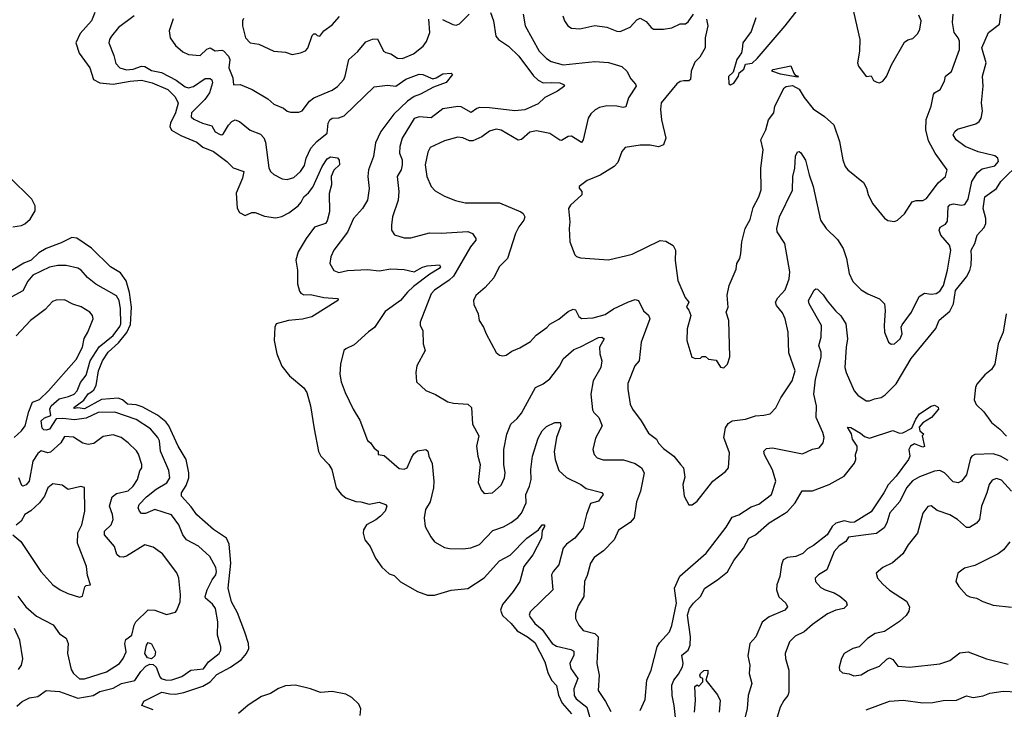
# Model space of a CAD drawing. Extents: x 2133461 to 2293071, y 753526 to 916327.
# Tile 58 of 256: x 2236257 to 2242141, y 806242 to 810362. Entities that reach past the tile are written whole.
import ezdxf

# ---------------------------------------------------------------- set-up
doc = ezdxf.new("R2010")
doc.units = 0

msp = doc.modelspace()

# ---------------------------------------------------------------- linework, layer by layer
at = {"layer": '0CON10XD'}
for points in [[(2241211.9, 810535), (2241278, 810245), (2241275.8, 810174.2), (2241263.9, 810103.9), (2241270, 810085), (2241315, 810022.5), (2241345, 810027.5), (2241360, 810000), (2241378.8, 809988.8), (2241395, 809985.8), (2241415.4, 809994.6), (2241436.5, 810023.5), (2241466.6, 810093.4), (2241545, 810227.5), (2241565, 810242.5), (2241595, 810250), (2241625, 810280), (2241635.7, 810305), (2241644, 810355), (2241630.5, 810390.5)], [(2240656.4, 810373.6), (2240628.6, 810291.4), (2240578.8, 810225), (2240573.6, 810186.4), (2240570, 810165), (2240542.5, 810125), (2240520.7, 810049.3), (2240493.3, 810023.3), (2240495, 809980), (2240505, 809973.3), (2240525, 809982.5), (2240552.5, 810025), (2240557.5, 810045), (2240583.6, 810066.4), (2240594.1, 810095.9), (2240635, 810102.5), (2240665, 810130), (2240832, 810325), (2240911.7, 810428.3)], [(2236705.6, 810405), (2236686.7, 810355), (2236619.1, 810280.9), (2236593.1, 810225), (2236612.2, 810162.2), (2236675.5, 810075), (2236698.8, 810005), (2236736.2, 809986.2), (2236815, 809976.7), (2236917.5, 809995), (2236985, 810000.4), (2237047.5, 809985), (2237141.4, 809945), (2237185, 809901.4), (2237203.5, 809863.5), (2237188.3, 809805), (2237157.9, 809745), (2237154.6, 809724.6), (2237163.2, 809703.2), (2237220.6, 809670.6), (2237315, 809630), (2237351.4, 809601.4), (2237415.5, 809575), (2237495, 809516), (2237533.3, 809476.7), (2237595.6, 809455.6), (2237587.5, 809415), (2237550.8, 809325), (2237555.5, 809235.5), (2237570, 809210), (2237605, 809193.3), (2237645, 809210), (2237665, 809210), (2237718.9, 809188.9), (2237785, 809177.8), (2237822.8, 809187.2), (2237865, 809207.5), (2237920.3, 809249.7), (2237938.8, 809271.2), (2237953.9, 809305), (2237982.3, 809327.7), (2238009.1, 809360.9), (2238065, 809485.5), (2238095, 809531.9), (2238115, 809542.9), (2238157, 809537), (2238166.1, 809523.9), (2238167.5, 809495), (2238135, 809463.3), (2238118, 809425), (2238120, 809375), (2238105.9, 809324.1), (2238108.4, 809215), (2238095, 809160), (2238085, 809144.6), (2238018, 809122), (2237968.2, 809055), (2237921.2, 808975), (2237907.5, 808925), (2237916.4, 808865), (2237916.9, 808785), (2237929.7, 808739.7), (2237937.8, 808727.8), (2237955, 808719.4), (2237995, 808720.4), (2238075, 808702.1), (2238155, 808696.9), (2238160, 808695), (2238158, 808685), (2238002.2, 808587.8), (2237947.6, 808572.4), (2237862.5, 808565), (2237790, 808545), (2237780.8, 808525), (2237777.8, 808445), (2237794.4, 808365), (2237822.5, 808292.5), (2237870, 808235), (2237955, 808163.1), (2237973.6, 808135), (2237994.6, 808055), (2238016.9, 807916.9), (2238042.2, 807782.2), (2238056.9, 807755), (2238104.4, 807705), (2238122.1, 807675), (2238149.1, 807565), (2238178.1, 807528.1), (2238205.4, 807505.4), (2238265, 807483.1), (2238295, 807481.5), (2238345, 807467.7), (2238405, 807479.6), (2238442.5, 807465), (2238451.2, 807455), (2238440, 807425), (2238412.2, 807395), (2238385, 807373.6), (2238329.4, 807345), (2238312.2, 807315), (2238308.9, 807295), (2238318.6, 807255), (2238352.2, 807215), (2238383.1, 807145), (2238420.7, 807090.7), (2238465, 807052), (2238495, 807040.8), (2238533.6, 807003.6), (2238635, 806945.7), (2238694.5, 806924.5), (2238735, 806923.1), (2238836.2, 806953.8), (2238935, 806963.1), (2239032.3, 807027.7), (2239125, 807129.4), (2239187.3, 807162.7), (2239286.9, 807265), (2239356.8, 807313.2), (2239379.2, 807345), (2239393.8, 807345), (2239394.2, 807335), (2239379.5, 807310.5), (2239374.5, 807265), (2239323.3, 807165), (2239269.1, 807095), (2239245.5, 807005), (2239205.4, 806945), (2239141.9, 806868.1), (2239130, 806835), (2239141.9, 806801.9), (2239194.4, 806755), (2239230.3, 806710.3), (2239291.5, 806675), (2239335, 806640), (2239395, 806526.2), (2239412.4, 806462.4), (2239435.8, 806415.8), (2239465, 806383.8), (2239476.7, 806326.7), (2239498.6, 806278.6), (2239554.5, 806215)], [(2236941.4, 810385), (2236847.1, 810315), (2236805, 810263.8), (2236792.9, 810245), (2236789.2, 810225), (2236818.9, 810148.9), (2236830.4, 810100.4), (2236855, 810075.5), (2236895, 810063.7), (2236935, 810067.6), (2236985, 810084.2), (2237005, 810083.4), (2237045, 810059.5), (2237105, 810046.2), (2237191.5, 810001.5), (2237245, 809961.7), (2237265, 809955.2), (2237295, 809963.3), (2237365, 810010.9), (2237395, 810011.9), (2237405, 810003.8), (2237409.2, 809985), (2237390.8, 809925), (2237363.6, 809886.4), (2237284.4, 809805), (2237281.5, 809781.5), (2237297.6, 809767.6), (2237349.2, 809745), (2237405, 809728.8), (2237425, 809693.1), (2237455, 809675.6), (2237465, 809674.3), (2237475, 809682), (2237505, 809733.1), (2237525, 809754.4), (2237545, 809763.3), (2237570, 809755), (2237635, 809702.9), (2237695, 809677.5), (2237715, 809656.9), (2237725, 809631.2), (2237746.6, 809476.6), (2237756, 809455), (2237775, 809437.5), (2237825, 809412), (2237855, 809407.5), (2237895, 809420), (2237935.3, 809454.7), (2237958.6, 809491.4), (2237968.5, 809535), (2237996.9, 809595), (2238032.5, 809635), (2238094.5, 809685), (2238100.6, 809745), (2238110.9, 809765), (2238125, 809773.2), (2238165, 809776.8), (2238195, 809787.1), (2238375, 809960.8), (2238455, 809970.9), (2238505, 809964.4), (2238565, 810006.4), (2238645, 810037.1), (2238666, 810036), (2238725, 810009.2), (2238745.7, 810014.3), (2238785, 810038.6), (2238835, 810042.5), (2238842.5, 810035), (2238805, 809986.7), (2238729.7, 809960.3), (2238653, 809917), (2238615, 809902.9), (2238574.8, 809875.2), (2238492.4, 809797.6), (2238414.7, 809695.3), (2238383.7, 809626.3), (2238372.1, 809545), (2238341.4, 809465), (2238338.1, 809425), (2238344.7, 809354.7), (2238335.2, 809284.8), (2238306.2, 809235), (2238250.9, 809175), (2238216.7, 809093.3), (2238134.4, 808985), (2238115.7, 808945), (2238110.8, 808905), (2238134.3, 808864.3), (2238165, 808852), (2238216.1, 808863.9), (2238335, 808870.6), (2238405, 808861.2), (2238475, 808873.6), (2238555, 808870), (2238615, 808855.6), (2238665, 808884.6), (2238691.8, 808891.8), (2238765, 808898.1), (2238771.1, 808885), (2238764.4, 808875), (2238707.7, 808842.3), (2238611.2, 808768.8), (2238573.5, 808735), (2238532.5, 808685), (2238441.3, 808618.7), (2238377.2, 808522.8), (2238341.7, 808498.3), (2238255, 808418.8), (2238205, 808396.7), (2238194, 808385), (2238174.3, 808305), (2238170.6, 808245), (2238178.7, 808198.7), (2238201.4, 808135), (2238248.8, 808035), (2238290.3, 807970.3), (2238335, 807847.5), (2238352.5, 807835), (2238375, 807802.5), (2238400, 807785), (2238400, 807765), (2238435, 807757.5), (2238525, 807680), (2238553.9, 807676.1), (2238572.5, 807685), (2238597.8, 807745), (2238612.6, 807767.4), (2238635, 807785.6), (2238685, 807793.3), (2238696.7, 807785), (2238702, 807755), (2238721.2, 807711.2), (2238732.2, 807605), (2238730, 807565), (2238709.2, 807480.8), (2238682.9, 807435), (2238674, 807385), (2238680, 807335), (2238713, 807273), (2238735, 807243.3), (2238795, 807208.8), (2238825, 807202.5), (2238905, 807201.4), (2238953.2, 807206.8), (2239005, 807227.1), (2239085, 807309.5), (2239147.7, 807332.3), (2239195, 807358.2), (2239232.9, 807387.1), (2239256.1, 807413.9), (2239284.6, 807475), (2239282.1, 807525), (2239303.9, 807575), (2239313, 807615), (2239312, 807675), (2239321.4, 807755), (2239355, 807862), (2239379.6, 807905), (2239405, 807931.5), (2239454.2, 807955.8), (2239485.9, 807955.9), (2239490.6, 807935), (2239464.7, 807865.3), (2239450.8, 807780.8), (2239457.6, 807735), (2239478.3, 807668.3), (2239525, 807627.5), (2239610, 807585), (2239641.5, 807561.5), (2239735, 807536.9), (2239744, 807525), (2239715, 807485.8), (2239667.7, 807472.3), (2239643.5, 807405), (2239624.4, 807325.6), (2239575.3, 807264.7), (2239525, 807227.7), (2239505.2, 807204.8), (2239479.3, 807105), (2239444.1, 807065.9), (2239435.5, 807045), (2239442.5, 806955), (2239306.9, 806825), (2239301.3, 806805), (2239309.7, 806789.7), (2239335.6, 806755), (2239378.8, 806718.8), (2239438.8, 806635), (2239465, 806620), (2239549.9, 806599.9), (2239568.5, 806588.5), (2239569.1, 806565), (2239543.9, 806515), (2239551.5, 806485), (2239592.8, 806425), (2239568.1, 806365), (2239570, 806325), (2239581.8, 806305), (2239646.5, 806255), (2239670.7, 806170.7)], [(2237173.1, 810366.9), (2237149.1, 810295), (2237156.8, 810255), (2237188.8, 810208.8), (2237231.3, 810171.3), (2237265.4, 810155.4), (2237335, 810149), (2237375, 810186), (2237395, 810193.8), (2237425, 810176.4), (2237465, 810181.2), (2237475, 810177.1), (2237504.2, 810145), (2237513.4, 810125), (2237507.6, 810075), (2237530.4, 810015), (2237534.2, 809974.2), (2237575, 809974.4), (2237646, 809945), (2237738.8, 809888.8), (2237775, 809858.6), (2237833.3, 809833.3), (2237855, 809816), (2237875, 809810), (2237925, 809810), (2237945, 809818), (2237989.4, 809875), (2238015, 809895.6), (2238125, 809940.5), (2238156.9, 809963.1), (2238194.2, 810005), (2238202.9, 810025), (2238224.4, 810125), (2238278.1, 810171.9), (2238325, 810230.4), (2238365, 810247.1), (2238395, 810247.8), (2238430.8, 810175), (2238445, 810165.7), (2238475, 810159.4), (2238515, 810132.7), (2238545, 810130), (2238611.2, 810158.8), (2238668.1, 810205), (2238687.6, 810232.4), (2238708.7, 810285), (2238701.1, 810365)], [(2237595, 810370), (2237588, 810355), (2237588.6, 810325), (2237606.2, 810255), (2237635, 810223.8), (2237685, 810216), (2237775, 810174), (2237845, 810167.5), (2237885, 810154), (2237935, 810163.8), (2237965, 810176.2), (2237978, 810192), (2238005, 810267.5), (2238015, 810277.5), (2238025, 810277.5), (2238035, 810267.5), (2238050, 810265), (2238075, 810296.2), (2238125, 810331.2), (2238168.8, 810381.2)], [(2239071.1, 810405), (2239088.2, 810355), (2239101.8, 810265), (2239117.8, 810245), (2239178.9, 810205), (2239239.1, 810145), (2239327.4, 810027.4), (2239355, 810002.1), (2239385, 809986.2), (2239437.9, 809987.9), (2239485, 809984.3), (2239506.7, 809975), (2239512.5, 809965), (2239471.2, 809935), (2239395, 809897.1), (2239355, 809859.2), (2239275, 809823.2), (2239215, 809818.2), (2239065, 809836.8), (2239005, 809836.9), (2238987.9, 809832.1), (2238955, 809808.8), (2238895, 809841.6), (2238875, 809844.7), (2238785, 809828.9), (2238715, 809775.5), (2238645, 809782.7), (2238615, 809772.5), (2238542.9, 809655), (2238528.5, 809605), (2238526.2, 809565), (2238542.1, 809525), (2238542.1, 809495), (2238536.2, 809465), (2238512.1, 809425), (2238522.3, 809335), (2238518.5, 809285), (2238485.6, 809185), (2238478.6, 809135), (2238478.8, 809105), (2238496.1, 809076.1), (2238555, 809060), (2238595, 809060), (2238705, 809088.9), (2238775, 809086.7), (2238935, 809097.5), (2238963.3, 809085), (2238983.8, 809055), (2238983.8, 809045), (2238950, 809005), (2238849.4, 808830.6), (2238824.4, 808805.6), (2238735, 808746.5), (2238716.7, 808725), (2238650, 808555), (2238649.2, 808535), (2238666, 808505), (2238668.8, 808425), (2238680, 808385), (2238631.2, 808295), (2238624, 808255), (2238628.3, 808198.3), (2238685, 808146.2), (2238742.4, 808122.4), (2238815, 808079.2), (2238849.5, 808070.5), (2238934.3, 808064.3), (2238957.5, 808045), (2238962.5, 807945), (2239000, 807875), (2238987.5, 807815), (2238994, 807755), (2239008.8, 807705), (2238997.3, 807597.3), (2239013.9, 807553.9), (2239031.7, 807531.7), (2239082.5, 807535), (2239135, 807581.2), (2239154.2, 807625), (2239158.6, 807655), (2239150, 807705), (2239150.8, 807795), (2239168.6, 807885), (2239191.9, 807945), (2239230.6, 807979.4), (2239255, 808012), (2239338.8, 808165), (2239385, 808187.1), (2239425, 808215.6), (2239484.5, 808295), (2239505.6, 808335), (2239568.6, 808391.4), (2239607.9, 808407.9), (2239715, 808462.5), (2239735.3, 808465.3), (2239750.8, 808455), (2239722.5, 808405), (2239724, 808365), (2239735.8, 808325), (2239730, 808285), (2239684.7, 808205), (2239670.6, 808125), (2239680.9, 808030.9), (2239688.5, 808015), (2239717.5, 807985), (2239738.1, 807935), (2239697.3, 807862.7), (2239682, 807795), (2239690.8, 807765), (2239708.8, 807745), (2239743.4, 807733.4), (2239865, 807731.5), (2239935, 807710), (2239973.5, 807685), (2239989.5, 807655), (2239967.1, 807545), (2239942.1, 807482.1), (2239928.6, 807385), (2239905, 807358.6), (2239835, 807312.5), (2239808.9, 807255), (2239745, 807188.1), (2239690.8, 807149.2), (2239667.5, 807115), (2239648.1, 807041.9), (2239631.5, 807005), (2239628.9, 806915), (2239595, 806860), (2239579.4, 806815), (2239578.5, 806785), (2239599.2, 806745), (2239625, 806712.1), (2239693.8, 806693.8), (2239713.9, 806675), (2239705.8, 806515), (2239720, 806445), (2239713.5, 806355), (2239758.5, 806288.5), (2239789.2, 806229.2)], [(2239266.4, 810395), (2239277.1, 810325), (2239360.9, 810175), (2239405, 810131.5), (2239433.1, 810113.1), (2239505, 810091.9), (2239695, 810112.9), (2239775, 810106.9), (2239855, 810082.2), (2239885.5, 810055), (2239909.6, 810009.6), (2239937.8, 809977.8), (2239940.6, 809965), (2239894.6, 809895), (2239878.9, 809841.1), (2239862.9, 809837.1), (2239825, 809846.4), (2239765, 809846.8), (2239722.9, 809837.1), (2239696.7, 809823.3), (2239669.8, 809800.2), (2239654.4, 809775), (2239624.4, 809645.6), (2239615, 809628), (2239555, 809665.6), (2239535, 809664.3), (2239495, 809641.2), (2239485, 809642), (2239425, 809683.3), (2239345, 809697.7), (2239305, 809690), (2239255, 809647.3), (2239235, 809643.1), (2239135, 809702.5), (2239105, 809709.1), (2239065, 809695.5), (2239017.9, 809662.1), (2238965, 809639.5), (2238945, 809638.9), (2238905, 809657.5), (2238875, 809660.5), (2238795, 809637.8), (2238710.5, 809599.5), (2238695, 809570), (2238679.6, 809495), (2238690, 809425), (2238715.7, 809365), (2238740.2, 809340.2), (2238795, 809308.9), (2238862, 809282), (2238919.1, 809269.1), (2239125, 809268.8), (2239250.8, 809215), (2239265.8, 809205), (2239275.8, 809185), (2239270, 809165), (2239240, 809125), (2239220, 809085), (2239172.2, 808935), (2239122.5, 808885), (2239090.2, 808819.8), (2239037.8, 808762.2), (2238983.8, 808715), (2238968.8, 808685), (2238971.2, 808661.2), (2238996, 808605), (2239002.5, 808565), (2239029.2, 808525), (2239044.4, 808484.4), (2239104.2, 808374.2), (2239125, 808358.8), (2239145, 808353.8), (2239165, 808358.8), (2239197.3, 808382.7), (2239245, 808401.2), (2239310.5, 808439.5), (2239343, 808477), (2239406.8, 808523.2), (2239425.9, 808544.1), (2239477.9, 808572.1)], [(2238784.5, 810364.5), (2238845, 810334.5), (2238865, 810330.5), (2238885, 810337.8), (2238943.1, 810395)], [(2239477.9, 808572.1), (2239535, 808617.9), (2239565, 808632.2), (2239578.6, 808628.6), (2239599.4, 808589.4), (2239615, 808577.1), (2239685, 808581.2), (2239755, 808601.8), (2239805, 808634.5), (2239895, 808677.1), (2239935, 808691.4), (2239955.5, 808685.5), (2239985, 808623.3), (2240015, 808597.5), (2240022.5, 808575), (2239971.2, 808435), (2239958, 808325), (2239932.2, 808295), (2239890.9, 808189.1), (2239890.4, 808155), (2239905.6, 808065), (2239918.9, 808035), (2239970.8, 807965), (2240015, 807891.2), (2240062, 807855), (2240075, 807832), (2240105, 807800.8), (2240166.2, 807755), (2240206.2, 807705), (2240224, 807685), (2240231.7, 807628.3), (2240220.8, 807585), (2240228, 807515), (2240255, 807463.3), (2240275, 807463.3), (2240305, 807486.2), (2240398.8, 807605), (2240475, 807662), (2240492.5, 807685), (2240499.6, 807775), (2240465.5, 807865), (2240475.5, 807924.5), (2240490, 807950), (2240515, 807965.6), (2240595, 807975.6), (2240655, 807995.7), (2240705, 807998.8), (2240741.7, 808008.3), (2240775, 808044), (2240805, 808102.5), (2240874, 808205), (2240891.4, 808265), (2240852.6, 808372.6), (2240850.4, 808495), (2240832.5, 808575), (2240815, 808610.8), (2240780.5, 808655), (2240774.4, 808675), (2240788.6, 808701.4), (2240831.7, 808748.3), (2240855.4, 808815), (2240858.5, 808855), (2240829.1, 809025), (2240784.6, 809094.6), (2240782.1, 809115), (2240798.2, 809185), (2240875, 809343.3), (2240877.6, 809425), (2240888.4, 809475), (2240893.8, 809546.2), (2240905, 809572), (2240915, 809574), (2240925, 809566), (2240953.8, 809523.8), (2240974.6, 809435), (2240998.6, 809365), (2241041.8, 809165), (2241075.7, 809115), (2241145, 809050), (2241177.8, 808995), (2241197.5, 808935), (2241214.5, 808845), (2241235, 808797.5), (2241285, 808748), (2241325, 808724.3), (2241396.2, 808695), (2241424.3, 808665), (2241429.4, 808625), (2241422.5, 808535), (2241426, 808495), (2241450, 808435), (2241465, 808423.8), (2241485, 808426), (2241519.2, 808455), (2241530, 808485), (2241525.7, 808525), (2241530.2, 808539.8), (2241586, 808614), (2241631.7, 808708.3), (2241665, 808728.2), (2241705, 808721.9), (2241735, 808725.6), (2241755, 808740), (2241778.2, 808775), (2241802.7, 808865), (2241820.8, 808985), (2241814.5, 809015), (2241761.5, 809075), (2241751.5, 809105), (2241758.2, 809121.8), (2241788.8, 809141.2), (2241801.5, 809158.5), (2241806.7, 809245), (2241815, 809255.6), (2241837.2, 809262.8), (2241885, 809254.5), (2241905, 809258.9), (2241925, 809290.8), (2241947.4, 809395), (2241980.2, 809449.8), (2242008.2, 809471.8), (2242085, 809488.5), (2242106.7, 809515), (2242102, 809535), (2242085, 809549.4), (2241985, 809572), (2241906.9, 809605), (2241853.3, 809645), (2241835.8, 809675), (2241846, 809695), (2241862.2, 809707.8), (2241970.7, 809739.3), (2241991.4, 809755), (2242003.3, 809775), (2242010, 809815), (2242004.5, 809865), (2242015.3, 809964.7), (2242010, 810025), (2242033.8, 810105), (2242007.1, 810195), (2242046.7, 810285), (2242112, 810335), (2242120, 810395)], [(2239502.5, 810385), (2239512.5, 810355), (2239532, 810325), (2239555, 810311.4), (2239605, 810308.6), (2239695, 810328.1), (2239765, 810316.9), (2239825, 810293.3), (2239845, 810292.2), (2239905, 810317.5), (2239945, 810360.8), (2239965, 810370.8), (2240001.3, 810351.3), (2240030, 810315), (2240045, 810305.8), (2240105, 810305.8), (2240155, 810314.2), (2240205, 810338), (2240235, 810338), (2240250.9, 810349.1), (2240282.9, 810395)], [(2240361.9, 810365), (2240370, 810325), (2240352.6, 810255), (2240353.2, 810195), (2240321, 810139), (2240291.1, 810108.9), (2240270.7, 810055), (2240265.4, 810004.6), (2240255, 809998.1), (2240225, 809996.8), (2240205, 809992.9), (2240185, 809978.5), (2240091.4, 809865), (2240085.7, 809825), (2240091.9, 809765), (2240118.9, 809655), (2240104.2, 809615), (2240075, 809603.3), (2240025, 809612.2), (2239965, 809611.9), (2239875, 809598), (2239854.5, 809575.5), (2239830.7, 809509.3), (2239810, 809485), (2239725, 809434.4), (2239647.6, 809402.4), (2239600, 809365), (2239600, 809355), (2239616.7, 809335), (2239615.8, 809315), (2239548.1, 809255), (2239537.1, 809235), (2239544.2, 809155), (2239540, 809115), (2239543.8, 809035), (2239575, 808957.5), (2239585, 808946.7), (2239609.3, 808939.3), (2239775, 808927.1), (2239886.1, 808953.9), (2239917.9, 808962.1), (2240085, 809042.2), (2240118.5, 809038.5), (2240163, 809013), (2240175.6, 808985), (2240174.4, 808924.4), (2240190.8, 808805), (2240233, 808703), (2240256.7, 808675), (2240242.5, 808645), (2240256.7, 808626.7), (2240267.5, 808595), (2240245.8, 808515), (2240244.2, 808445), (2240273.3, 808345), (2240295, 808337.5), (2240325, 808340), (2240335, 808350), (2240355, 808350), (2240373.6, 808333.6), (2240418.3, 808328.3), (2240445, 808286.7), (2240465, 808281.2), (2240486.4, 808303.6), (2240501.7, 808348.3), (2240494, 808565), (2240478.8, 808615), (2240490, 808645), (2240484.1, 808715.9), (2240495.9, 808774.1), (2240538.8, 808871.2), (2240542.5, 808905), (2240561.2, 808935), (2240567.5, 808965), (2240573.1, 809035), (2240592.5, 809115), (2240622, 809168), (2240639.4, 809240.6), (2240674.4, 809305), (2240688.9, 809345), (2240686.7, 809475), (2240700, 809585), (2240687.1, 809645), (2240716.4, 809705), (2240732.5, 809765), (2240763.6, 809806.4), (2240770, 809845), (2240826, 809955), (2240837.5, 809962.5), (2240875, 809969.1), (2240915, 809948.2), (2240945, 809897.1), (2240999.5, 809829.5), (2241066.7, 809785), (2241123.3, 809735), (2241156.9, 809635), (2241176.7, 809525), (2241190.8, 809485), (2241205.5, 809465.5), (2241300.3, 809390.3), (2241318, 809355), (2241327, 809317), (2241354.2, 809265), (2241426.1, 809176.1), (2241445, 809163.3), (2241485, 809156.7), (2241502.5, 809165), (2241545, 809203.3), (2241591.2, 809275), (2241615, 809282.9), (2241655, 809281.4), (2241676.3, 809293.7), (2241745, 809388), (2241790, 809425), (2241798.8, 809465), (2241727.5, 809565), (2241689.1, 809639.1), (2241671.5, 809705), (2241673.4, 809766.6), (2241703.6, 809845), (2241717.5, 809915), (2241725, 809926), (2241758, 809945), (2241782.9, 809995), (2241790, 810025), (2241826.4, 810053.6), (2241874.4, 810185), (2241873.1, 810235), (2241865.6, 810255), (2241841.9, 810285), (2241831.2, 810345), (2241836.2, 810395)], [(2240905, 810020), (2240803.8, 810036.2), (2240752.5, 810055), (2240760, 810065), (2240865, 810087.5), (2240883, 810043), (2240891.7, 810031.7), (2240910, 810025), (2240905, 810020)], [(2241132, 808622), (2241165, 808592), (2241194.6, 808544.6), (2241204.3, 808455), (2241195.5, 808405), (2241188.6, 808285), (2241195.6, 808255), (2241244.3, 808145), (2241265, 808118.6), (2241315, 808084.3), (2241335.6, 808084.4), (2241365, 808097.1), (2241405, 808104.5), (2241429.5, 808120.5), (2241495, 808186.9), (2241585, 808337.1), (2241732.7, 808517.3), (2241752.7, 808567.3), (2241815, 808621.8), (2241838.1, 808665), (2241848.8, 808745), (2241916, 808825), (2241935.2, 808864.8), (2241943.4, 808895), (2241945.4, 808945), (2241944, 808985), (2241965.5, 809025), (2241978.6, 809075), (2242019.9, 809120.1), (2242031.3, 809145), (2242031.8, 809175), (2242014.1, 809235), (2242025, 809303.3), (2242095, 809354.4), (2242121.4, 809395), (2242238.3, 809511.7)], [(2236215, 809125.2), (2236267.2, 809132.8), (2236288.3, 809141.7), (2236318.9, 809171.1), (2236349.3, 809220.7), (2236349.7, 809249.7), (2236329.4, 809289.4), (2236195, 809421.1)], [(2237055, 806239.1), (2236987.5, 806265), (2236998.8, 806291.2), (2237105.6, 806344.4), (2237153.3, 806333.3), (2237187.4, 806332.6), (2237238.5, 806341.5), (2237350.8, 806379.2), (2237394.3, 806405.7), (2237435, 806449.4), (2237517.2, 806492.8), (2237581.4, 806538.6), (2237612.3, 806575), (2237625.4, 806605), (2237623.5, 806635), (2237602.8, 806702.8), (2237558, 806818), (2237523.4, 806883.4), (2237503.1, 806965), (2237518.2, 807115), (2237507.8, 807227.8), (2237491.8, 807265), (2237415, 807316.2), (2237315, 807404.6), (2237282.1, 807452.1), (2237224.3, 807515), (2237223.8, 807535), (2237250.8, 807579.2), (2237268.2, 807625), (2237268.4, 807655), (2237251.8, 807735), (2237203.4, 807815), (2237147.2, 807935), (2237129.2, 807959.2), (2237080.2, 808000.2), (2236988.5, 808048.5), (2236951.9, 808061.9), (2236901.8, 808065), (2236871, 808091), (2236845, 808101.3), (2236745, 808092), (2236645, 808037.4), (2236605, 808043.1), (2236585, 808039.2), (2236580, 808045), (2236640.5, 808089.5), (2236665, 808126.7), (2236685, 808138.8), (2236699.5, 808150.5), (2236714.2, 808175.8), (2236727.8, 808265), (2236752.4, 808325), (2236785, 808375.9), (2236847.5, 808432.5), (2236897, 808493), (2236919.7, 808540.3), (2236924.3, 808645), (2236913, 808733), (2236892.3, 808802.3), (2236859.6, 808849.6), (2236800, 808885), (2236686.7, 808996.7), (2236597.3, 809057.3), (2236568, 809062), (2236505, 809029.6), (2236414, 808996), (2236371, 808969), (2236324.4, 808925), (2236282.2, 808907.8), (2236205, 808861.6)], [(2236239.7, 806260.3), (2236271.3, 806288.7), (2236315, 806311.1), (2236365, 806318.1), (2236415, 806353.5), (2236495, 806348.8), (2236605, 806309), (2236695, 806324.8), (2236735, 806347.6), (2236815, 806368.7), (2236865, 806395.3), (2236945, 806414.6), (2236981.5, 806468.5), (2237010.9, 806499.1), (2237035, 806510.6), (2237055, 806509.4), (2237072.8, 806492.8), (2237093.5, 806435), (2237102.7, 806425), (2237135, 806415.3), (2237165, 806417.1), (2237225, 806437.1), (2237278.8, 806475), (2237355, 806483.1), (2237384.4, 806525.6), (2237448.6, 806575), (2237458.9, 806595), (2237459.5, 806615), (2237438.4, 806685), (2237441.8, 806765), (2237426, 806845), (2237409.5, 806869.5), (2237367.8, 806905), (2237364.5, 806915), (2237377.2, 806955), (2237406.2, 807015), (2237428.5, 807045), (2237433.8, 807065), (2237428.5, 807088.5), (2237393.1, 807155), (2237325, 807215.6), (2237253.8, 807253.8), (2237231.8, 807285), (2237207.3, 807345), (2237163.9, 807403.9), (2237065, 807434.7), (2237008.2, 807411.8), (2236985, 807412.5), (2236972.7, 807425), (2236964.7, 807445), (2236970.6, 807465), (2237015, 807511.2), (2237073.1, 807556.9), (2237136.5, 807595), (2237153.8, 807625), (2237148.5, 807668.5), (2237098.1, 807785), (2237091.8, 807845), (2237082.5, 807865), (2237037.9, 807917.9), (2236953.4, 807973.4), (2236825, 808017.5), (2236725, 808015.7), (2236655, 807982.2), (2236585, 807970.8), (2236515, 807979), (2236475, 807976.9), (2236435, 807915.6), (2236415, 807908.9), (2236401.5, 807911.5), (2236392, 807922), (2236384.7, 807965), (2236405, 807984), (2236442.9, 807997.1), (2236436, 808035), (2236444.4, 808055.6), (2236493.5, 808096.5), (2236549, 808111), (2236581.3, 808125), (2236601, 808145), (2236620.7, 808195), (2236655, 808237.8), (2236677.3, 808325), (2236732.6, 808407.4), (2236815, 808475.2), (2236855, 808528.5), (2236860.7, 808545), (2236858.4, 808635), (2236850.4, 808685), (2236835, 808711.8), (2236711.6, 808781.6), (2236662.2, 808822.2), (2236625, 808865.6), (2236605, 808878.2), (2236535, 808894.5), (2236485, 808893.6), (2236435, 808884.6), (2236335, 808836.2), (2236305, 808800.6), (2236275, 808742.7), (2236206, 808704)], [(2239965.8, 806235), (2239995, 806300), (2240004, 806416), (2240031.5, 806475), (2240066.2, 806615), (2240080.3, 806639.7), (2240139.5, 806705), (2240155, 806743.3), (2240181.2, 806875), (2240170.7, 806965), (2240202, 807038), (2240358.6, 807175), (2240479.2, 807330.8), (2240515, 807390), (2240555, 807404.3), (2240629.1, 807450.9), (2240675, 807467.8), (2240749.2, 807525), (2240776.5, 807605), (2240755, 807672.9), (2240707.3, 807762.7), (2240704.3, 807785), (2240719.1, 807800.9), (2240755, 807803.2), (2240935, 807768.1), (2240995, 807795.6), (2241035, 807804.2), (2241058.6, 807835), (2241064.4, 807865), (2241057.5, 807895), (2241016.2, 807985), (2241019.4, 808055), (2241002.1, 808125), (2241012.4, 808215), (2241046.7, 808345), (2241046.7, 808376.7), (2241033.2, 808415), (2241045.8, 808465), (2241048, 808535), (2240974.2, 808665), (2240971.6, 808685), (2241005, 808745.8), (2241015, 808754.3), (2241025, 808751.9), (2241059.3, 808719.3), (2241082, 808682), (2241132, 808622)], [(2236223.6, 807865), (2236267.8, 807905), (2236288.8, 807935), (2236311.8, 808021.8), (2236332.4, 808077.6), (2236375, 808093.9), (2236428.2, 808145), (2236595, 808331.9), (2236632.6, 808405), (2236641.7, 808458.3), (2236663.6, 808495), (2236695.6, 808575), (2236691.4, 808595), (2236675, 808614.2), (2236625, 808647.1), (2236575, 808662.2), (2236525, 808688.5), (2236475, 808687.1), (2236452.4, 808677.6), (2236408.6, 808631.4), (2236320.6, 808565), (2236235, 808473.1)], [(2242152.5, 808605), (2242134.6, 808495), (2242105.3, 808425), (2242083.8, 808305), (2242065, 808271.5), (2242025, 808240.9), (2241976.8, 808185), (2241969, 808165), (2241961.8, 808091.8), (2241972.6, 808062.6), (2242018.3, 808018.3), (2242064.5, 807955), (2242115, 807916.5), (2242153.7, 807873.7)], [(2240177.8, 806175), (2240168.6, 806265), (2240155.3, 806325), (2240154.5, 806385), (2240165.4, 806415), (2240195, 806452.3), (2240218.6, 806495), (2240222.7, 806515), (2240213.5, 806565), (2240252.2, 806595), (2240263.8, 806625), (2240265.2, 806675), (2240248.5, 806805), (2240260.2, 806845), (2240283.8, 806876.2), (2240326.2, 806915), (2240351.9, 806965), (2240427.3, 807015), (2240486.5, 807063.5), (2240525, 807130.6), (2240582.5, 807205), (2240614.4, 807265), (2240655, 807284), (2240735, 807356), (2240827.6, 807412.4), (2240845.8, 807424.2), (2240890.9, 807475), (2240932.7, 807547.3), (2240995, 807546.8), (2241095.5, 807584.5), (2241185, 807635.6), (2241246.9, 807713.1), (2241254.5, 807735), (2241252.3, 807765), (2241262.5, 807795), (2241261.1, 807815), (2241234.3, 807855), (2241227.7, 807887.7), (2241205, 807927.5), (2241225, 807926), (2241282.3, 807892.3), (2241305, 807871.2), (2241335, 807862), (2241475, 807908), (2241515, 807892), (2241534, 807894), (2241588.9, 807921.1), (2241611.5, 807975), (2241635, 808008.1), (2241705, 808054), (2241725, 808058.8), (2241746.4, 808046.4), (2241748.8, 808035), (2241705.5, 807984.5), (2241655, 807953.8), (2241632.3, 807927.7), (2241635.7, 807905.7), (2241660, 807885), (2241650, 807875)], [(2236245, 806918.1), (2236294.4, 806854.4), (2236357.4, 806797.4), (2236457.2, 806747.2), (2236495, 806693.6), (2236535, 806667.8), (2236546.7, 806635), (2236542.2, 806575), (2236565, 806478.8), (2236578.6, 806455), (2236615, 806424.4), (2236645, 806423.8), (2236775, 806466.5), (2236853.1, 806515), (2236875.5, 806545), (2236893.8, 806585), (2236886, 806635), (2236890.5, 806659.5), (2236927.8, 806685), (2236940.3, 806745), (2236950.8, 806765), (2237025, 806835.5), (2237063.4, 806833.4), (2237135, 806807.5), (2237187.3, 806822.7), (2237196.8, 806833.2), (2237215.4, 806884.6), (2237218.5, 806925), (2237208.2, 807025), (2237196.5, 807056.5), (2237110.4, 807170.4), (2237055, 807209.6), (2237005, 807225.4), (2236895, 807156), (2236875, 807150.3), (2236852.9, 807152.9), (2236837.3, 807167.3), (2236823.6, 807215), (2236764.5, 807285), (2236763.7, 807306.3), (2236803.2, 807345), (2236814.7, 807375), (2236812.1, 807405), (2236793.4, 807455), (2236808.8, 807511.2), (2236835, 807531.1), (2236905, 807547.5), (2236934.8, 807575.2), (2236961.2, 807615), (2236975, 807666.7), (2236985.7, 807685), (2236986.4, 807705), (2236966.5, 807766.5), (2236955.3, 807785.3), (2236905, 807834.4), (2236863.8, 807865), (2236815, 807880.9), (2236755, 807871.9), (2236699.3, 807830.7), (2236665, 807823.1), (2236635, 807831.5), (2236578, 807868), (2236525, 807871.9), (2236501.9, 807835), (2236441.7, 807778.3), (2236425, 807774.7), (2236385, 807786.4), (2236365, 807770.8), (2236334.3, 807725), (2236313.8, 807605), (2236295, 807583.8), (2236275, 807575.7), (2236269.1, 807579.1), (2236251.1, 807625)], [(2241650, 807875), (2241665, 807812.5), (2241655, 807807.5), (2241605, 807828.8), (2241580, 807815), (2241570, 807795), (2241577.5, 807755), (2241568.8, 807735), (2241494, 807635), (2241446.8, 807583.2), (2241421.4, 807535), (2241345, 807421.8), (2241245, 807359.8), (2241225, 807358.6), (2241185, 807368.5), (2241135.1, 807354.9), (2241112.1, 807335), (2241082.1, 807285), (2240999.9, 807220.1), (2240965, 807199.8), (2240937.5, 807172.5), (2240894.9, 807155.1), (2240845, 807149.8), (2240820.3, 807135), (2240809.3, 807105), (2240800.4, 807035), (2240781.2, 806985), (2240780.7, 806955), (2240793.7, 806913.7), (2240835.7, 806875), (2240845.8, 806855), (2240828.8, 806835), (2240735, 806793.5), (2240695, 806761.9), (2240655.9, 806674.1), (2240620.9, 806635), (2240607.8, 806562.2), (2240619.5, 806505), (2240616.9, 806455), (2240631.5, 806395), (2240609.6, 806325), (2240603.6, 806246.4), (2240590.8, 806189.2)], [(2242165, 807729.1), (2242119.4, 807755), (2242075, 807768.4), (2241964.7, 807765.3), (2241946.9, 807755), (2241938.4, 807741.6), (2241915, 807642.9), (2241885, 807604.2), (2241865, 807594.3), (2241835, 807600), (2241782.9, 807655), (2241755, 807668.2), (2241725, 807665.4), (2241635, 807631.6), (2241592.8, 807607.2), (2241555.9, 807565), (2241516.6, 807483.4), (2241457.5, 807415), (2241439.6, 807355), (2241424.1, 807325.9), (2241377.9, 807292.1), (2241314.6, 807284.6), (2241209.2, 807270.8), (2241193.3, 807245), (2241155, 807217.8), (2241124.3, 807185), (2241080, 807075), (2241030, 807045), (2241010, 807025), (2241013.8, 807005), (2241045, 806970), (2241071.2, 806955), (2241125, 806937.5), (2241157.8, 806917.8), (2241197.1, 806885), (2241202, 806865), (2241181.2, 806845), (2241135, 806833.5), (2241085, 806811.9), (2240995, 806749.4), (2240945.3, 806704.7), (2240891.7, 806678.3), (2240858.1, 806645), (2240831.5, 806575), (2240833.3, 806545), (2240853.3, 806475), (2240852.9, 806345), (2240848.2, 806325), (2240823.6, 806295), (2240802.2, 806255), (2240783.3, 806195)], [(2242185, 807545.5), (2242125, 807611.5), (2242095, 807620), (2242069.3, 807610.7), (2242050, 807585), (2242037.3, 807535), (2242005, 807456.2), (2241993.8, 807376.2), (2241975.4, 807354.6), (2241932.4, 807327.6), (2241915, 807328.9), (2241862.2, 807375), (2241815, 807404.6), (2241740, 807430), (2241705, 807458), (2241685, 807453.8), (2241655, 807413.3), (2241621.9, 807295), (2241566.9, 807225), (2241535, 807170), (2241473, 807117), (2241415, 807090), (2241376.2, 807055), (2241383.8, 807025), (2241415, 806988.8), (2241454.6, 806954.6), (2241557.6, 806887.6), (2241574.2, 806855), (2241570.9, 806829.1), (2241555, 806802), (2241514.3, 806765.7), (2241425, 806707.5), (2241368.8, 806695), (2241323.3, 806665), (2241273.3, 806615), (2241235, 806605.8), (2241183.8, 806575), (2241168, 806545), (2241153.6, 806493.6), (2241156.7, 806475), (2241175, 806458.8), (2241215, 806453.8), (2241241.7, 806441.7), (2241285, 806447.5), (2241327.3, 806472.7), (2241395, 806500), (2241438.3, 806541.7), (2241455, 806550), (2241475, 806540), (2241505, 806498.8), (2241575, 806494.4), (2241755, 806513.1), (2241815, 806534), (2241875, 806578.6), (2241925, 806584.4), (2242035, 806543.3), (2242165, 806510.5)], [(2236215, 807283.3), (2236264.2, 807244.2), (2236382.5, 807065), (2236455, 806986), (2236498.8, 806955), (2236545, 806932.9), (2236615, 806911.2), (2236632.5, 806917.5), (2236645.9, 806974.1), (2236655, 806981.2), (2236680, 806985), (2236661.3, 807041.3), (2236655.7, 807095), (2236601.4, 807235), (2236603.4, 807296.6), (2236628.6, 807345), (2236645.6, 807425), (2236645, 807566.2), (2236622.7, 807572.7), (2236546.1, 807556.1), (2236510.5, 807580.5), (2236455, 807589.2), (2236425, 807566), (2236404.4, 807515), (2236375, 807475.8), (2236322.9, 807427.1), (2236286.7, 807405), (2236266.2, 807365), (2236235, 807342.9)], [(2242175, 807243.3), (2242135.8, 807195), (2242105, 807170), (2241965, 807100.8), (2241902.5, 807085), (2241863.3, 807055), (2241851.2, 807005), (2241868.8, 806975), (2241914.3, 806924.3), (2241935, 806913.8), (2241975, 806906.2), (2242012.5, 806885), (2242075, 806864.2), (2242185, 806852)], [(2236249.9, 806480.1), (2236267.8, 806505), (2236276.2, 806543.8), (2236258.2, 806655), (2236225.3, 806725.3)], [(2237045, 806544.3), (2237020, 806550), (2237005.3, 806575), (2237014.5, 806625.5), (2237025, 806641.2), (2237045, 806633.6), (2237068.4, 806585), (2237065, 806561.4), (2237045, 806544.3)], [(2240289.5, 806225), (2240296, 806295), (2240292.3, 806377.7), (2240305, 806387.5), (2240315, 806380), (2240340, 806405), (2240340, 806425), (2240325, 806432.5), (2240322, 806445), (2240325, 806455.8), (2240345, 806474), (2240370, 806475), (2240370, 806455), (2240357.5, 806415), (2240427.3, 806327.3), (2240443.6, 806293.6), (2240437.5, 806225)], [(2238292.5, 806205), (2238295.6, 806245), (2238283, 806273), (2238241.8, 806311.8), (2238205, 806332.3), (2238125, 806347.5), (2238055, 806342.9), (2237994.7, 806364.7), (2237905, 806385.4), (2237845, 806382.1), (2237803.3, 806366.7), (2237755, 806335.3), (2237701.7, 806318.3), (2237622.7, 806267.3), (2237565, 806216.2)], [(2241315, 806239.2), (2241455, 806291.1), (2241536.7, 806296.7), (2241655, 806281.2), (2241715, 806283.3), (2241775, 806294.6), (2241855, 806297.1), (2241915, 806322.5), (2241955, 806312.5), (2242015, 806321.3), (2242055, 806337.5), (2242135, 806349.2), (2242216.8, 806346.8)]]:
    msp.add_lwpolyline(points, dxfattribs=at)

doc.saveas('drawing.dxf')
